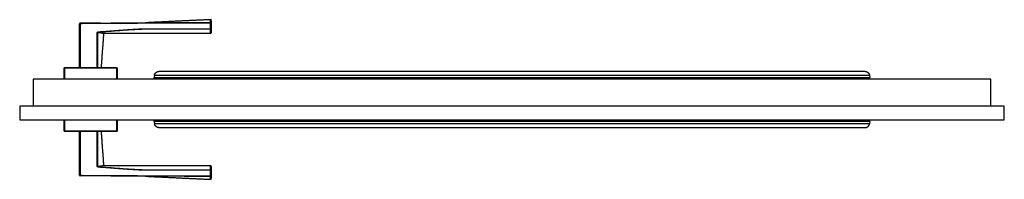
# Model space of a CAD drawing. Header units: millimetres. Extents: x -10980 to 5840, y 5 to 4205.
# Tile 10 of 32: x -5428 to -4484, y 1042 to 1195. Entities that reach past the tile are written whole.
import ezdxf

# ---------------------------------------------------------------- set-up
doc = ezdxf.new("R2010")
doc.units = ezdxf.units.MM
doc.layers.add('151', color=250, linetype='Continuous')

msp = doc.modelspace()

# ---------------------------------------------------------------- linework, layer by layer
at = {"layer": '151', "linetype": 'Continuous', "lineweight": -3}
for p, q in [((-5370.1, 1191.04), (-5369.6, 1191.04)), ((-5370.1, 1148.9), (-5370.1, 1191.04)), ((-5370.1, 1151.9), (-5370.1, 1191.04)), ((-5369.6, 1191.04), (-5369.6, 1191.54)), ((-5369.6, 1191.04), (-5369.6, 1148.9)), ((-5244.6, 1191.9), (-5307.09, 1191.9)), ((-5244.6, 1192.04), (-5244.6, 1191.61)), ((-5244.6, 1191.61), (-5244.1, 1191.61)), ((-5244.6, 1186.13), (-5244.6, 1191.61)), ((-5244.1, 1191.61), (-5244.1, 1186.13)), ((-5244.1, 1186.13), (-5244.1, 1191.61)), ((-5353.23, 1182.39), (-5352.98, 1182.39)), ((-5352.95, 1182.48), (-5353.1, 1182.39)), ((-5353.1, 1151.9), (-5353.1, 1182.39)), ((-5352.33, 1182.86), (-5352.6, 1182.69)), ((-5351.77, 1183.31), (-5351.74, 1182.82)), ((-5346.57, 1181.76), (-5348.01, 1181.99)), ((-5244.6, 1186.13), (-5244.1, 1186.13)), ((-5244.6, 1186.13), (-5244.6, 1185.75)), ((-5385.1, 1148.4), (-5384.6, 1148.4)), ((-5385.1, 1137.9), (-5385.1, 1148.4)), ((-5385.1, 1140.9), (-5385.1, 1148.4)), ((-5384.6, 1148.9), (-5384.6, 1148.4)), ((-5384.6, 1148.9), (-5334.6, 1148.9)), ((-5334.6, 1148.4), (-5384.6, 1148.4)), ((-5384.6, 1148.4), (-5384.6, 1137.9)), ((-5334.6, 1148.9), (-5334.6, 1148.4)), ((-5334.6, 1137.9), (-5334.6, 1148.4)), ((-5334.6, 1148.4), (-5334.1, 1148.4)), ((-5334.1, 1148.4), (-5334.1, 1137.9)), ((-5334.1, 1148.4), (-5334.1, 1140.9)), ((-5414.6, 1137.9), (-5414.6, 1111.9)), ((-4496.6, 1137.9), (-5414.6, 1137.9)), ((-5298.39, 1141.48), (-5298.78, 1139.31)), ((-5298.78, 1139.31), (-4612.41, 1139.31)), ((-4612.8, 1141.48), (-4612.41, 1139.31)), ((-4496.6, 1111.9), (-4496.6, 1137.9)), ((-4483.6, 1111.9), (-5427.6, 1111.9)), ((-5427.6, 1111.9), (-5427.6, 1098.6)), ((-4483.6, 1098.6), (-4483.6, 1111.9)), ((-5427.6, 1098.6), (-4483.6, 1098.6)), ((-5385.1, 1088.1), (-5385.1, 1098.6)), ((-5384.6, 1098.6), (-5384.6, 1088.1)), ((-5334.6, 1088.1), (-5334.6, 1098.6)), ((-5334.1, 1098.6), (-5334.1, 1088.1)), ((-5298.78, 1097.19), (-5298.39, 1095.02)), ((-4612.41, 1097.19), (-5298.78, 1097.19)), ((-4612.41, 1097.19), (-4612.8, 1095.02)), ((-5384.6, 1088.1), (-5385.1, 1088.1)), ((-5384.6, 1088.1), (-5384.6, 1087.6)), ((-5384.6, 1088.1), (-5334.6, 1088.1)), ((-5334.6, 1087.6), (-5384.6, 1087.6)), ((-5334.6, 1087.6), (-5384.6, 1087.6)), ((-5370.1, 1045.45), (-5370.1, 1087.6)), ((-5369.6, 1087.6), (-5369.6, 1045.45)), ((-5334.6, 1088.1), (-5334.6, 1087.6)), ((-5334.1, 1088.1), (-5334.6, 1088.1)), ((-5370.1, 1045.45), (-5370.1, 1084.6)), ((-5353.1, 1054.11), (-5353.1, 1084.6)), ((-5352.98, 1054.11), (-5353.23, 1054.11)), ((-5352.95, 1054.02), (-5353.1, 1054.11)), ((-5352.33, 1053.64), (-5352.6, 1053.81)), ((-5351.77, 1053.19), (-5351.74, 1053.68)), ((-5244.6, 1050.75), (-5244.6, 1050.36)), ((-5244.6, 1050.36), (-5244.1, 1050.36)), ((-5244.6, 1044.89), (-5244.6, 1050.36)), ((-5244.1, 1050.36), (-5244.1, 1044.89)), ((-5369.6, 1045.45), (-5370.1, 1045.45)), ((-5369.6, 1044.95), (-5369.6, 1045.45)), ((-5244.6, 1044.89), (-5244.1, 1044.89)), ((-5244.6, 1044.89), (-5244.6, 1044.45))]:
    msp.add_line(p, q, dxfattribs=at)
for centre, start, end in [((-5369.6, 1191.04), 90.20425, 180), ((-5244.6, 1194.39), 0, 83.77021), ((-5244.6, 1182.4), 269.98041, 0), ((-5384.6, 1148.4), 90, 180), ((-5334.6, 1148.4), 0, 90), ((-5384.6, 1088.1), 180, 270), ((-5334.6, 1088.1), 270, 0), ((-5244.6, 1054.1), 0, 89.9817), ((-5369.6, 1045.45), 180, 269.79575), ((-5244.6, 1042.11), 274.65553, 0)]:
    msp.add_arc(centre, 0.5, start, end, dxfattribs=at)
for centre, major_axis, ratio, start_param, end_param in [((-5244.6, 1191.61), (-0.5, 0), 0.869204, 3.141593, 4.71349), ((-5346.38, 1181.3), (0.156, 0.475), 1, 0.000012, 1.811518), ((-5244.6, 1186.13), (0.5, 0), 0.775308, 4.712325, 6.283185), ((-5346.38, 1055.2), (0.156, -0.475), 1, 4.47035, 6.283172), ((-5244.6, 1050.36), (-0.5, 0), 0.775308, 3.141593, 4.712453), ((-5244.6, 1044.89), (0.5, 0), 0.869204, 4.711288, 6.283185)]:
    msp.add_ellipse(centre, major_axis=major_axis, ratio=ratio, start_param=start_param, end_param=end_param, dxfattribs=at)
for points, degree in [([(-5350.01, 1191.67), (-5369.6, 1191.58)], 1), ([(-5244.1, 1194.9), (-5275.61, 1193.48), (-5307.12, 1191.9)], 2), ([(-5349.28, 1148.9), (-5346.88, 1181.34)], 1), ([(-5346.39, 1181.83), (-5295.49, 1181.94), (-5244.6, 1181.9)], 2), ([(-5298.39, 1141.48), (-5069.86, 1141.48), (-4841.33, 1141.48), (-4612.8, 1141.48)], 3), ([(-5346.88, 1055.16), (-5349.28, 1087.6)], 1), ([(-4612.8, 1095.02), (-4841.33, 1095.02), (-5069.86, 1095.02), (-5298.39, 1095.02)], 3), ([(-5244.6, 1054.6), (-5295.49, 1054.56), (-5346.39, 1054.67)], 2), ([(-5307.12, 1044.6), (-5275.61, 1043.02), (-5244.1, 1041.6)], 2), ([(-5254.84, 1044.91), (-5251.43, 1044.9), (-5248.01, 1044.89), (-5244.6, 1044.89)], 3)]:
    msp.add_open_spline(points, degree=degree, dxfattribs=at)
for points, knots in [([(-5350.01, 1191.62), (-5351.33, 1191.61), (-5352.65, 1191.6), (-5359.18, 1191.55), (-5364.39, 1191.51), (-5369.6, 1191.48)], [0, 0, 0, 0, 0.202393, 0.202393, 1, 1, 1, 1]), ([(-5244.6, 1191.61), (-5249.8, 1191.6), (-5255.01, 1191.59), (-5265.43, 1191.56), (-5270.64, 1191.54), (-5278.45, 1191.51), (-5281.05, 1191.5), (-5286.26, 1191.47), (-5291.47, 1191.45), (-5296.68, 1191.43), (-5300.59, 1191.42), (-5301.89, 1191.41), (-5304.49, 1191.4), (-5305.79, 1191.4), (-5308.4, 1191.39), (-5309.7, 1191.39), (-5312.3, 1191.38), (-5313.61, 1191.38), (-5317.51, 1191.36), (-5320.12, 1191.35), (-5325.33, 1191.32), (-5327.93, 1191.31), (-5333.14, 1191.28), (-5335.74, 1191.26), (-5340.95, 1191.22), (-5343.55, 1191.2), (-5348.76, 1191.17), (-5351.37, 1191.15), (-5359.18, 1191.09), (-5364.39, 1191.06), (-5369.6, 1191.04)], [0, 0, 0, 0, 0.125, 0.125, 0.25, 0.25, 0.3125, 0.3125, 0.375, 0.4375, 0.4375, 0.46875, 0.46875, 0.5, 0.5, 0.53125, 0.53125, 0.5625, 0.5625, 0.625, 0.625, 0.6875, 0.6875, 0.75, 0.75, 0.8125, 0.8125, 0.875, 0.875, 1, 1, 1, 1]), ([(-5350.01, 1191.62), (-5348.73, 1191.63), (-5347.44, 1191.65), (-5343.56, 1191.68), (-5340.95, 1191.7), (-5335.74, 1191.75), (-5333.14, 1191.77), (-5327.93, 1191.8), (-5325.33, 1191.82), (-5320.12, 1191.85), (-5317.51, 1191.86), (-5313.61, 1191.88), (-5312.31, 1191.88), (-5309.7, 1191.89), (-5308.4, 1191.89), (-5305.8, 1191.9), (-5304.49, 1191.9), (-5301.89, 1191.91), (-5300.59, 1191.92), (-5296.68, 1191.93), (-5294.08, 1191.94), (-5288.87, 1191.96), (-5286.26, 1191.97), (-5281.06, 1191.99), (-5278.45, 1191.99), (-5273.24, 1192.01), (-5270.64, 1192.01), (-5266.95, 1192.02), (-5265.86, 1192.02), (-5264.78, 1192.03)], [0, 0, 0, 0, 0.045145, 0.045145, 0.136811, 0.136811, 0.228476, 0.228476, 0.320141, 0.320141, 0.411806, 0.411806, 0.457639, 0.457639, 0.503472, 0.503472, 0.549304, 0.549304, 0.595137, 0.595137, 0.686802, 0.686802, 0.778468, 0.778468, 0.870133, 0.870133, 0.961798, 0.961798, 1, 1, 1, 1]), ([(-5264.78, 1192.03), (-5263.26, 1192.03), (-5261.74, 1192.03), (-5255.01, 1192.04), (-5249.8, 1192.04), (-5244.6, 1192.04)], [0, 0, 0, 0, 0.225781, 0.225781, 1, 1, 1, 1]), ([(-5244.6, 1192.04), (-5244.6, 1192.28), (-5244.6, 1192.72), (-5244.6, 1193.1), (-5244.6, 1193.36), (-5244.6, 1193.49), (-5244.6, 1193.61), (-5244.6, 1193.69), (-5244.6, 1193.73), (-5244.6, 1193.91), (-5244.6, 1194.05), (-5244.61, 1194.29), (-5244.61, 1194.49), (-5244.61, 1194.72), (-5244.61, 1194.81), (-5244.61, 1194.87), (-5244.61, 1194.89), (-5244.61, 1194.89), (-5244.61, 1194.89), (-5244.61, 1194.89)], [0, 0, 0, 0, 0.124939, 0.249879, 0.249879, 0.312348, 0.343583, 0.343583, 0.374818, 0.374818, 0.499757, 0.499757, 0.624697, 0.749636, 0.874576, 0.874576, 0.999515, 0.999515, 1, 1, 1, 1]), ([(-5244.1, 1194.25), (-5244.1, 1194.24), (-5244.1, 1194.17), (-5244.1, 1194), (-5244.1, 1193.8), (-5244.1, 1193.57), (-5244.1, 1193.44), (-5244.1, 1193.26), (-5244.1, 1193.22), (-5244.1, 1193.14), (-5244.1, 1193.02), (-5244.1, 1192.9), (-5244.1, 1192.64), (-5244.1, 1192.27), (-5244.1, 1191.84), (-5244.1, 1191.61)], [0, 0, 0, 0, 0.043787, 0.203156, 0.362525, 0.362525, 0.521894, 0.521894, 0.561736, 0.561736, 0.601578, 0.681262, 0.681262, 0.840631, 1, 1, 1, 1]), ([(-5353.34, 1148.9), (-5353.32, 1154.48), (-5353.3, 1160.06), (-5353.26, 1171.22), (-5353.25, 1176.81), (-5353.23, 1182.39)], [0, 0, 0, 0, 0.5, 0.5, 1, 1, 1, 1]), ([(-5353.23, 1182.39), (-5353.23, 1182.43), (-5353.23, 1182.47), (-5353.21, 1182.52), (-5353.21, 1182.54), (-5353.2, 1182.58), (-5353.19, 1182.6), (-5353.16, 1182.65), (-5353.14, 1182.68), (-5353.11, 1182.73), (-5353.1, 1182.75), (-5353.07, 1182.78), (-5353.06, 1182.79), (-5353.02, 1182.84), (-5352.99, 1182.86), (-5352.93, 1182.91), (-5352.9, 1182.94), (-5352.85, 1182.97), (-5352.84, 1182.98), (-5352.8, 1183), (-5352.79, 1183.01), (-5352.74, 1183.04), (-5352.7, 1183.06), (-5352.6, 1183.11), (-5352.53, 1183.14), (-5352.42, 1183.18), (-5352.38, 1183.2), (-5352.31, 1183.22), (-5352.27, 1183.23), (-5352.15, 1183.26), (-5352.08, 1183.27), (-5351.92, 1183.3), (-5351.85, 1183.3), (-5351.77, 1183.31)], [0, 0, 0, 0, 0.0625, 0.0625, 0.09375, 0.09375, 0.125, 0.125, 0.1875, 0.1875, 0.21875, 0.21875, 0.25, 0.25, 0.3125, 0.3125, 0.375, 0.375, 0.40625, 0.40625, 0.4375, 0.4375, 0.5, 0.5, 0.625, 0.625, 0.6875, 0.6875, 0.75, 0.75, 0.875, 0.875, 1, 1, 1, 1]), ([(-5351.74, 1182.82), (-5351.85, 1182.82), (-5351.97, 1182.81), (-5352.14, 1182.79), (-5352.19, 1182.78), (-5352.31, 1182.77), (-5352.36, 1182.75), (-5352.45, 1182.73), (-5352.47, 1182.73), (-5352.53, 1182.71), (-5352.56, 1182.7), (-5352.61, 1182.69), (-5352.64, 1182.68), (-5352.69, 1182.66), (-5352.72, 1182.64), (-5352.77, 1182.62), (-5352.8, 1182.61), (-5352.85, 1182.58), (-5352.87, 1182.56), (-5352.9, 1182.53), (-5352.92, 1182.52), (-5352.93, 1182.5), (-5352.93, 1182.5), (-5352.94, 1182.48), (-5352.95, 1182.48), (-5352.96, 1182.47), (-5352.96, 1182.46), (-5352.97, 1182.45), (-5352.97, 1182.44), (-5352.97, 1182.42), (-5352.97, 1182.42), (-5352.98, 1182.4), (-5352.98, 1182.39), (-5352.98, 1182.39)], [0, 0, 0, 0, 0.25, 0.25, 0.375, 0.375, 0.5, 0.5, 0.5625, 0.5625, 0.625, 0.625, 0.6875, 0.6875, 0.75, 0.75, 0.8125, 0.8125, 0.875, 0.875, 0.90625, 0.90625, 0.921875, 0.921875, 0.9375, 0.9375, 0.953125, 0.953125, 0.96875, 0.96875, 0.984375, 0.984375, 1, 1, 1, 1]), ([(-5351.74, 1182.82), (-5351.85, 1182.82), (-5351.97, 1182.81), (-5352.14, 1182.79), (-5352.19, 1182.78), (-5352.31, 1182.77), (-5352.36, 1182.75), (-5352.47, 1182.73), (-5352.53, 1182.71), (-5352.61, 1182.69), (-5352.64, 1182.68), (-5352.69, 1182.66), (-5352.72, 1182.64), (-5352.77, 1182.62), (-5352.8, 1182.61), (-5352.85, 1182.57), (-5352.87, 1182.56), (-5352.91, 1182.53), (-5352.92, 1182.52), (-5352.93, 1182.5), (-5352.94, 1182.5), (-5352.94, 1182.48), (-5352.95, 1182.48), (-5352.96, 1182.46), (-5352.96, 1182.46), (-5352.97, 1182.44), (-5352.97, 1182.44), (-5352.97, 1182.42), (-5352.98, 1182.4), (-5352.98, 1182.39)], [0, 0, 0, 0, 0.25, 0.25, 0.375, 0.375, 0.5, 0.5, 0.625, 0.625, 0.6875, 0.6875, 0.75, 0.75, 0.8125, 0.8125, 0.875, 0.875, 0.90625, 0.90625, 0.921875, 0.921875, 0.9375, 0.9375, 0.953125, 0.953125, 0.96875, 0.96875, 1, 1, 1, 1]), ([(-5346.88, 1181.33), (-5346.88, 1181.33), (-5346.88, 1181.33), (-5346.89, 1181.34), (-5346.9, 1181.34), (-5346.9, 1181.34), (-5346.92, 1181.35), (-5346.95, 1181.36), (-5347.01, 1181.38), (-5347.1, 1181.41), (-5347.22, 1181.44), (-5347.35, 1181.49), (-5347.43, 1181.51), (-5347.59, 1181.56), (-5347.69, 1181.59), (-5347.81, 1181.62), (-5347.84, 1181.63), (-5347.89, 1181.64), (-5347.97, 1181.67), (-5348.05, 1181.69), (-5348.23, 1181.73), (-5348.35, 1181.77), (-5348.61, 1181.83), (-5348.75, 1181.86), (-5349.04, 1181.93), (-5349.2, 1181.96), (-5349.52, 1182.02), (-5349.69, 1182.05), (-5349.91, 1182.09), (-5349.95, 1182.1), (-5350.04, 1182.11), (-5350.09, 1182.12), (-5350.22, 1182.14), (-5350.32, 1182.15), (-5350.6, 1182.19), (-5350.8, 1182.22), (-5351.2, 1182.27), (-5351.62, 1182.31), (-5352.06, 1182.34), (-5352.39, 1182.36), (-5352.51, 1182.37), (-5352.74, 1182.38), (-5352.86, 1182.38), (-5352.98, 1182.39)], [0, 0, 0, 0, 0.030549, 0.046186, 0.046186, 0.061822, 0.061822, 0.124367, 0.124367, 0.186912, 0.249458, 0.249458, 0.312003, 0.312003, 0.374548, 0.374548, 0.390184, 0.390184, 0.405821, 0.437093, 0.437093, 0.499638, 0.499638, 0.562184, 0.562184, 0.624729, 0.624729, 0.687274, 0.687274, 0.70291, 0.70291, 0.718547, 0.718547, 0.749819, 0.749819, 0.812364, 0.812364, 0.87491, 0.937455, 0.937455, 0.968727, 0.968727, 1, 1, 1, 1]), ([(-5352.98, 1182.39), (-5352.97, 1176.8), (-5352.96, 1171.22), (-5352.95, 1160.06), (-5352.94, 1154.48), (-5352.94, 1148.9)], [0, 0, 0, 0, 0.5, 0.5, 1, 1, 1, 1]), ([(-5351.77, 1183.31), (-5349.54, 1183.45), (-5347.31, 1183.61), (-5342.85, 1183.93), (-5340.62, 1184.09), (-5336.17, 1184.42), (-5333.94, 1184.58), (-5329.48, 1184.9), (-5327.25, 1185.06), (-5322.8, 1185.36), (-5320.57, 1185.5), (-5317.78, 1185.65), (-5317.22, 1185.69), (-5316.11, 1185.75), (-5315.55, 1185.77), (-5313.88, 1185.86), (-5312.76, 1185.91), (-5311.37, 1185.98), (-5311.09, 1185.99), (-5310.53, 1186.01), (-5309.69, 1186.05), (-5308.58, 1186.1), (-5307.74, 1186.12), (-5307.18, 1186.13), (-5306.9, 1186.14), (-5306.06, 1186.15), (-5305.51, 1186.15), (-5304.39, 1186.14), (-5303.83, 1186.14), (-5302.99, 1186.14), (-5302.71, 1186.13), (-5302.15, 1186.13), (-5301.31, 1186.13), (-5300.48, 1186.13), (-5299.36, 1186.13), (-5298.8, 1186.13), (-5293.77, 1186.13), (-5289.3, 1186.13), (-5282.59, 1186.13), (-5280.36, 1186.13), (-5275.89, 1186.13), (-5264.71, 1186.13), (-5253.54, 1186.13), (-5244.6, 1186.13)], [0, 0, 0, 0, 0.0625, 0.0625, 0.125, 0.125, 0.1875, 0.1875, 0.25, 0.25, 0.3125, 0.3125, 0.328125, 0.328125, 0.34375, 0.34375, 0.375, 0.375, 0.382812, 0.382812, 0.390625, 0.40625, 0.414062, 0.414062, 0.421875, 0.421875, 0.4375, 0.4375, 0.453125, 0.453125, 0.460937, 0.460937, 0.46875, 0.484375, 0.484375, 0.5, 0.5, 0.625, 0.625, 0.6875, 0.6875, 0.75, 1, 1, 1, 1]), ([(-5244.6, 1185.75), (-5253.53, 1185.75), (-5262.47, 1185.75), (-5273.65, 1185.75), (-5275.88, 1185.75), (-5280.35, 1185.75), (-5282.59, 1185.75), (-5289.29, 1185.75), (-5293.76, 1185.75), (-5298.79, 1185.74), (-5299.35, 1185.74), (-5300.46, 1185.74), (-5301.3, 1185.74), (-5302.14, 1185.74), (-5302.7, 1185.75), (-5302.98, 1185.75), (-5303.82, 1185.75), (-5304.38, 1185.76), (-5305.49, 1185.76), (-5306.05, 1185.76), (-5306.89, 1185.75), (-5307.17, 1185.74), (-5307.73, 1185.73), (-5308.56, 1185.71), (-5309.68, 1185.66), (-5310.52, 1185.62), (-5311.07, 1185.6), (-5311.35, 1185.58), (-5312.75, 1185.51), (-5313.86, 1185.46), (-5315.53, 1185.37), (-5316.09, 1185.34), (-5317.2, 1185.28), (-5319.99, 1185.12), (-5322.78, 1184.94), (-5327.23, 1184.63), (-5329.46, 1184.46), (-5333.91, 1184.13), (-5336.14, 1183.96), (-5340.6, 1183.62), (-5342.82, 1183.45), (-5347.28, 1183.12), (-5349.51, 1182.97), (-5351.74, 1182.82)], [0, 0, 0, 0, 0.25, 0.25, 0.3125, 0.3125, 0.375, 0.375, 0.5, 0.5, 0.515625, 0.515625, 0.53125, 0.539062, 0.539062, 0.546875, 0.546875, 0.5625, 0.5625, 0.578125, 0.578125, 0.585937, 0.585937, 0.59375, 0.609375, 0.617187, 0.617187, 0.625, 0.625, 0.65625, 0.65625, 0.671875, 0.671875, 0.6875, 0.75, 0.75, 0.8125, 0.8125, 0.875, 0.875, 0.9375, 0.9375, 1, 1, 1, 1]), ([(-5351.74, 1182.82), (-5351.53, 1182.8), (-5351.12, 1182.77), (-5350.73, 1182.73), (-5350.35, 1182.68), (-5350.17, 1182.66), (-5349.9, 1182.62), (-5349.81, 1182.6), (-5349.64, 1182.58), (-5349.56, 1182.56), (-5349.31, 1182.52), (-5348.99, 1182.47), (-5348.7, 1182.41), (-5348.27, 1182.32), (-5348.02, 1182.26), (-5347.67, 1182.17), (-5347.56, 1182.14), (-5347.41, 1182.1), (-5347.36, 1182.09), (-5347.27, 1182.06), (-5347.22, 1182.05), (-5347, 1181.99), (-5346.85, 1181.94), (-5346.68, 1181.89), (-5346.57, 1181.86), (-5346.5, 1181.84), (-5346.45, 1181.82), (-5346.44, 1181.82), (-5346.42, 1181.81), (-5346.41, 1181.81), (-5346.39, 1181.8), (-5346.38, 1181.8), (-5346.38, 1181.8)], [0, 0, 0, 0, 0.062534, 0.125068, 0.125068, 0.187602, 0.187602, 0.218869, 0.218869, 0.250136, 0.250136, 0.312671, 0.375205, 0.375205, 0.500273, 0.500273, 0.562807, 0.562807, 0.594074, 0.594074, 0.625341, 0.625341, 0.750409, 0.750409, 0.812943, 0.875478, 0.875478, 0.906745, 0.906745, 0.938012, 0.938012, 1, 1, 1, 1]), ([(-5346.38, 1181.8), (-5346.38, 1181.8), (-5346.38, 1181.8), (-5346.38, 1181.8), (-5346.38, 1181.8), (-5346.38, 1181.8), (-5346.38, 1181.8), (-5346.39, 1181.8), (-5346.39, 1181.8), (-5346.42, 1181.81), (-5346.45, 1181.82), (-5346.5, 1181.83), (-5346.51, 1181.84)], [0, 0, 0, 0, 0.000656, 0.000656, 0.103745, 0.103745, 0.206834, 0.206834, 0.413012, 0.413012, 0.825368, 1, 1, 1, 1]), ([(-5244.6, 1181.9), (-5244.6, 1181.9), (-5244.6, 1181.9), (-5244.6, 1181.9), (-5244.6, 1181.92), (-5244.6, 1181.94), (-5244.6, 1182), (-5244.6, 1182.06), (-5244.6, 1182.17), (-5244.6, 1182.19), (-5244.6, 1182.24), (-5244.6, 1182.26), (-5244.6, 1182.34), (-5244.6, 1182.4), (-5244.6, 1182.58), (-5244.6, 1182.87), (-5244.6, 1183.23), (-5244.6, 1183.63), (-5244.6, 1183.85), (-5244.6, 1184.12), (-5244.6, 1184.15), (-5244.6, 1184.21), (-5244.6, 1184.24), (-5244.6, 1184.34), (-5244.6, 1184.53), (-5244.6, 1184.73), (-5244.6, 1185.14), (-5244.6, 1185.44), (-5244.6, 1185.75)], [0, 0, 0, 0, 0.029669, 0.029669, 0.06097, 0.123572, 0.123572, 0.248776, 0.248776, 0.280077, 0.280077, 0.311378, 0.311378, 0.37398, 0.37398, 0.499184, 0.624388, 0.624388, 0.749592, 0.749592, 0.765242, 0.765242, 0.780893, 0.780893, 0.812194, 0.874796, 0.874796, 1, 1, 1, 1]), ([(-5244.1, 1186.13), (-5244.1, 1185.83), (-5244.1, 1185.55), (-5244.1, 1185.15), (-5244.1, 1185.02), (-5244.1, 1184.83), (-5244.1, 1184.77), (-5244.1, 1184.68), (-5244.1, 1184.65), (-5244.1, 1184.59), (-5244.1, 1184.32), (-5244.1, 1184.08), (-5244.1, 1183.69), (-5244.1, 1183.34), (-5244.1, 1183.06), (-5244.1, 1182.88), (-5244.1, 1182.83), (-5244.1, 1182.75), (-5244.1, 1182.73), (-5244.1, 1182.68), (-5244.1, 1182.66), (-5244.1, 1182.56), (-5244.1, 1182.5), (-5244.1, 1182.44), (-5244.1, 1182.42), (-5244.1, 1182.41), (-5244.1, 1182.4), (-5244.1, 1182.4), (-5244.1, 1182.4), (-5244.1, 1182.4)], [0, 0, 0, 0, 0.125223, 0.125223, 0.187834, 0.187834, 0.219139, 0.219139, 0.234792, 0.234792, 0.250445, 0.375668, 0.375668, 0.50089, 0.626113, 0.626113, 0.688724, 0.688724, 0.72003, 0.72003, 0.751335, 0.751335, 0.876558, 0.876558, 0.939169, 0.939169, 0.970475, 0.970475, 1, 1, 1, 1]), ([(-5298.39, 1141.48), (-5298.36, 1141.64), (-5298.33, 1141.8), (-5298.24, 1142.11), (-5298.18, 1142.27), (-5298.1, 1142.48), (-5298.06, 1142.56), (-5298.02, 1142.66), (-5298, 1142.7), (-5297.96, 1142.77), (-5297.95, 1142.8), (-5297.86, 1142.97), (-5297.78, 1143.1), (-5297.62, 1143.35), (-5297.53, 1143.46), (-5297.42, 1143.6), (-5297.4, 1143.63), (-5297.35, 1143.68), (-5297.33, 1143.71), (-5297.26, 1143.79), (-5297.21, 1143.84), (-5297.07, 1143.99), (-5296.97, 1144.09), (-5296.77, 1144.26), (-5296.67, 1144.34), (-5296.46, 1144.5), (-5296.35, 1144.57), (-5296.19, 1144.67), (-5296.13, 1144.7), (-5296.02, 1144.76), (-5295.96, 1144.79), (-5295.79, 1144.88), (-5295.68, 1144.93), (-5295.45, 1145.02), (-5295.34, 1145.06), (-5294.99, 1145.17), (-5294.76, 1145.23), (-5294.41, 1145.28), (-5294.29, 1145.3), (-5294.11, 1145.31), (-5294.05, 1145.31), (-5293.93, 1145.32), (-5293.87, 1145.32), (-5293.81, 1145.32)], [0, 0, 0, 0, 0.0625, 0.0625, 0.125, 0.125, 0.15625, 0.15625, 0.171875, 0.171875, 0.1875, 0.1875, 0.25, 0.25, 0.3125, 0.3125, 0.328125, 0.328125, 0.34375, 0.34375, 0.375, 0.375, 0.4375, 0.4375, 0.5, 0.5, 0.5625, 0.5625, 0.59375, 0.59375, 0.625, 0.625, 0.6875, 0.6875, 0.75, 0.75, 0.875, 0.875, 0.9375, 0.9375, 0.96875, 0.96875, 1, 1, 1, 1]), ([(-4616.85, 1145.29), (-4636.22, 1145.29), (-4674.98, 1145.29), (-4730.8, 1145.29), (-4781.97, 1145.29), (-4826.18, 1145.29), (-4863.42, 1145.29), (-4894.83, 1145.29), (-4929.93, 1145.29), (-4975.6, 1145.29), (-5037.6, 1145.29), (-5113.32, 1145.29), (-5200.42, 1145.29), (-5262.28, 1145.29), (-5294.33, 1145.29)], [0, 0, 0, 0, 0.085798, 0.171624, 0.247163, 0.312416, 0.367382, 0.412063, 0.451508, 0.522785, 0.614306, 0.726071, 0.85808, 1, 1, 1, 1]), ([(-4616.85, 1145.29), (-4616.79, 1145.28), (-4616.73, 1145.27), (-4616.43, 1145.23), (-4616.2, 1145.17), (-4615.85, 1145.06), (-4615.74, 1145.02), (-4615.51, 1144.93), (-4615.4, 1144.88), (-4615.23, 1144.79), (-4615.17, 1144.76), (-4615.06, 1144.7), (-4615.01, 1144.67), (-4614.84, 1144.57), (-4614.74, 1144.5), (-4614.53, 1144.34), (-4614.42, 1144.26), (-4614.22, 1144.09), (-4614.12, 1143.99), (-4613.98, 1143.84), (-4613.93, 1143.79), (-4613.86, 1143.71), (-4613.84, 1143.68), (-4613.79, 1143.63), (-4613.77, 1143.6), (-4613.66, 1143.46), (-4613.57, 1143.35), (-4613.41, 1143.1), (-4613.33, 1142.97), (-4613.25, 1142.8), (-4613.23, 1142.77), (-4613.19, 1142.7), (-4613.18, 1142.66), (-4613.13, 1142.56), (-4613.1, 1142.48), (-4613.01, 1142.27), (-4612.96, 1142.11), (-4612.87, 1141.8), (-4612.83, 1141.64), (-4612.8, 1141.48)], [0, 0, 0, 0, 0.035397, 0.035397, 0.173198, 0.173198, 0.242098, 0.242098, 0.310998, 0.310998, 0.345448, 0.345448, 0.379898, 0.379898, 0.448799, 0.448799, 0.517699, 0.517699, 0.586599, 0.586599, 0.621049, 0.621049, 0.638274, 0.638274, 0.655499, 0.655499, 0.724399, 0.724399, 0.793299, 0.793299, 0.810525, 0.810525, 0.82775, 0.82775, 0.8622, 0.8622, 0.9311, 0.9311, 1, 1, 1, 1]), ([(-5297.6, 1137.9), (-5297.67, 1137.9), (-5297.74, 1137.9), (-5297.85, 1137.92), (-5297.89, 1137.93), (-5297.94, 1137.95), (-5297.96, 1137.95), (-5298, 1137.97), (-5298.01, 1137.97), (-5298.1, 1138.01), (-5298.17, 1138.04), (-5298.27, 1138.11), (-5298.31, 1138.13), (-5298.35, 1138.17), (-5298.37, 1138.18), (-5298.4, 1138.21), (-5298.42, 1138.22), (-5298.46, 1138.27), (-5298.49, 1138.3), (-5298.55, 1138.37), (-5298.57, 1138.4), (-5298.61, 1138.46), (-5298.62, 1138.48), (-5298.65, 1138.52), (-5298.66, 1138.54), (-5298.69, 1138.6), (-5298.71, 1138.65), (-5298.74, 1138.72), (-5298.74, 1138.74), (-5298.76, 1138.79), (-5298.76, 1138.82), (-5298.78, 1138.89), (-5298.79, 1138.94), (-5298.79, 1139.01), (-5298.79, 1139.02), (-5298.79, 1139.05), (-5298.8, 1139.09), (-5298.8, 1139.13), (-5298.79, 1139.2), (-5298.79, 1139.26), (-5298.78, 1139.31)], [0, 0, 0, 0, 0.125, 0.125, 0.1875, 0.1875, 0.21875, 0.21875, 0.25, 0.25, 0.375, 0.375, 0.4375, 0.4375, 0.46875, 0.46875, 0.5, 0.5, 0.5625, 0.5625, 0.625, 0.625, 0.65625, 0.65625, 0.6875, 0.6875, 0.75, 0.75, 0.78125, 0.78125, 0.8125, 0.8125, 0.875, 0.875, 0.890625, 0.890625, 0.90625, 0.9375, 0.9375, 1, 1, 1, 1]), ([(-4613.6, 1137.9), (-4613.52, 1137.9), (-4613.45, 1137.9), (-4613.3, 1137.93), (-4613.23, 1137.95), (-4613.13, 1137.99), (-4613.09, 1138.01), (-4613.04, 1138.04), (-4613.02, 1138.04), (-4612.99, 1138.06), (-4612.97, 1138.07), (-4612.92, 1138.11), (-4612.89, 1138.13), (-4612.82, 1138.18), (-4612.79, 1138.21), (-4612.75, 1138.25), (-4612.73, 1138.27), (-4612.7, 1138.3), (-4612.69, 1138.31), (-4612.64, 1138.37), (-4612.62, 1138.4), (-4612.57, 1138.48), (-4612.54, 1138.52), (-4612.51, 1138.58), (-4612.5, 1138.61), (-4612.48, 1138.65), (-4612.47, 1138.67), (-4612.45, 1138.74), (-4612.43, 1138.79), (-4612.42, 1138.87), (-4612.41, 1138.89), (-4612.41, 1138.94), (-4612.4, 1138.97), (-4612.4, 1139.05), (-4612.39, 1139.1), (-4612.4, 1139.18), (-4612.4, 1139.2), (-4612.41, 1139.26), (-4612.41, 1139.28), (-4612.41, 1139.31)], [0, 0, 0, 0, 0.125, 0.125, 0.25, 0.25, 0.3125, 0.3125, 0.34375, 0.34375, 0.375, 0.375, 0.4375, 0.4375, 0.5, 0.5, 0.53125, 0.53125, 0.5625, 0.5625, 0.625, 0.625, 0.6875, 0.6875, 0.71875, 0.71875, 0.75, 0.75, 0.8125, 0.8125, 0.84375, 0.84375, 0.875, 0.875, 0.9375, 0.9375, 0.96875, 0.96875, 1, 1, 1, 1]), ([(-5298.78, 1097.19), (-5298.79, 1097.24), (-5298.79, 1097.29), (-5298.8, 1097.37), (-5298.8, 1097.41), (-5298.79, 1097.45), (-5298.79, 1097.47), (-5298.79, 1097.49), (-5298.79, 1097.55), (-5298.78, 1097.6), (-5298.76, 1097.68), (-5298.76, 1097.7), (-5298.74, 1097.75), (-5298.74, 1097.78), (-5298.71, 1097.85), (-5298.69, 1097.89), (-5298.66, 1097.95), (-5298.65, 1097.98), (-5298.62, 1098.02), (-5298.61, 1098.04), (-5298.57, 1098.09), (-5298.55, 1098.13), (-5298.49, 1098.2), (-5298.46, 1098.23), (-5298.42, 1098.27), (-5298.4, 1098.29), (-5298.37, 1098.31), (-5298.35, 1098.33), (-5298.31, 1098.37), (-5298.27, 1098.39), (-5298.17, 1098.45), (-5298.1, 1098.49), (-5298.02, 1098.52), (-5298, 1098.53), (-5297.96, 1098.54), (-5297.94, 1098.55), (-5297.89, 1098.56), (-5297.85, 1098.57), (-5297.74, 1098.59), (-5297.67, 1098.6), (-5297.6, 1098.6)], [0, 0, 0, 0, 0.0625, 0.0625, 0.09375, 0.109375, 0.109375, 0.125, 0.125, 0.1875, 0.1875, 0.21875, 0.21875, 0.25, 0.25, 0.3125, 0.3125, 0.34375, 0.34375, 0.375, 0.375, 0.4375, 0.4375, 0.5, 0.5, 0.53125, 0.53125, 0.5625, 0.5625, 0.625, 0.625, 0.75, 0.75, 0.78125, 0.78125, 0.8125, 0.8125, 0.875, 0.875, 1, 1, 1, 1]), ([(-4612.41, 1097.19), (-4612.41, 1097.24), (-4612.4, 1097.29), (-4612.4, 1097.37), (-4612.4, 1097.41), (-4612.4, 1097.45), (-4612.4, 1097.47), (-4612.4, 1097.49), (-4612.4, 1097.55), (-4612.41, 1097.6), (-4612.43, 1097.68), (-4612.44, 1097.7), (-4612.45, 1097.75), (-4612.46, 1097.78), (-4612.48, 1097.85), (-4612.5, 1097.89), (-4612.53, 1097.95), (-4612.54, 1097.98), (-4612.57, 1098.02), (-4612.58, 1098.04), (-4612.62, 1098.09), (-4612.64, 1098.13), (-4612.7, 1098.2), (-4612.73, 1098.23), (-4612.77, 1098.27), (-4612.79, 1098.29), (-4612.82, 1098.31), (-4612.84, 1098.33), (-4612.89, 1098.37), (-4612.92, 1098.39), (-4613.02, 1098.45), (-4613.09, 1098.49), (-4613.18, 1098.52), (-4613.19, 1098.53), (-4613.23, 1098.54), (-4613.25, 1098.55), (-4613.3, 1098.56), (-4613.34, 1098.57), (-4613.45, 1098.59), (-4613.52, 1098.6), (-4613.6, 1098.6)], [0, 0, 0, 0, 0.0625, 0.0625, 0.09375, 0.109375, 0.109375, 0.125, 0.125, 0.1875, 0.1875, 0.21875, 0.21875, 0.25, 0.25, 0.3125, 0.3125, 0.34375, 0.34375, 0.375, 0.375, 0.4375, 0.4375, 0.5, 0.5, 0.53125, 0.53125, 0.5625, 0.5625, 0.625, 0.625, 0.75, 0.75, 0.78125, 0.78125, 0.8125, 0.8125, 0.875, 0.875, 1, 1, 1, 1]), ([(-5353.23, 1054.11), (-5353.25, 1059.69), (-5353.26, 1065.27), (-5353.3, 1076.43), (-5353.32, 1082.02), (-5353.34, 1087.6)], [0, 0, 0, 0, 0.5, 0.5, 1, 1, 1, 1]), ([(-5352.94, 1087.6), (-5352.94, 1082.02), (-5352.95, 1076.44), (-5352.96, 1065.27), (-5352.97, 1059.69), (-5352.98, 1054.11)], [0, 0, 0, 0, 0.5, 0.5, 1, 1, 1, 1]), ([(-5294.37, 1091.21), (-5294.53, 1091.23), (-5294.69, 1091.26), (-5295.03, 1091.34), (-5295.22, 1091.39), (-5295.51, 1091.49), (-5295.6, 1091.53), (-5295.74, 1091.59), (-5295.78, 1091.62), (-5295.88, 1091.66), (-5295.92, 1091.68), (-5296.15, 1091.8), (-5296.33, 1091.91), (-5296.68, 1092.16), (-5296.85, 1092.29), (-5297.09, 1092.52), (-5297.17, 1092.6), (-5297.32, 1092.77), (-5297.4, 1092.86), (-5297.54, 1093.05), (-5297.61, 1093.14), (-5297.75, 1093.34), (-5297.81, 1093.45), (-5297.9, 1093.61), (-5297.95, 1093.69), (-5297.99, 1093.78), (-5298.02, 1093.83), (-5298.03, 1093.86), (-5298.1, 1094.01), (-5298.14, 1094.13), (-5298.23, 1094.37), (-5298.27, 1094.5), (-5298.34, 1094.75), (-5298.37, 1094.88), (-5298.39, 1095.02)], [0, 0, 0, 0, 0.094126, 0.094126, 0.20736, 0.20736, 0.263977, 0.263977, 0.292286, 0.292286, 0.320594, 0.320594, 0.433829, 0.433829, 0.547063, 0.547063, 0.60368, 0.60368, 0.660297, 0.660297, 0.716914, 0.716914, 0.773531, 0.773531, 0.80184, 0.815994, 0.815994, 0.830149, 0.830149, 0.886766, 0.886766, 0.943383, 0.943383, 1, 1, 1, 1]), ([(-5294.36, 1091.21), (-5274.99, 1091.21), (-5236.23, 1091.21), (-5180.42, 1091.21), (-5129.24, 1091.21), (-5085.02, 1091.21), (-5047.78, 1091.21), (-5016.37, 1091.21), (-4981.27, 1091.21), (-4935.59, 1091.21), (-4873.58, 1091.21), (-4797.86, 1091.21), (-4710.75, 1091.21), (-4648.88, 1091.21), (-4616.83, 1091.21)], [0, 0, 0, 0, 0.085779, 0.171607, 0.247148, 0.312402, 0.36737, 0.412052, 0.451498, 0.522776, 0.614299, 0.726066, 0.858078, 1, 1, 1, 1]), ([(-4955.6, 1091.21), (-4940.82, 1091.21), (-4913.52, 1091.21), (-4875.97, 1091.21), (-4845.21, 1091.21), (-4820.67, 1091.21), (-4796.03, 1091.21), (-4765.47, 1091.21), (-4723.75, 1091.21), (-4673.03, 1091.21), (-4636.22, 1091.21), (-4616.86, 1091.21)], [0, 0, 0, 0, 0.130898, 0.241754, 0.332568, 0.403341, 0.459093, 0.550806, 0.673965, 0.828568, 1, 1, 1, 1]), ([(-4616.83, 1091.21), (-4616.77, 1091.22), (-4616.72, 1091.22), (-4616.43, 1091.27), (-4616.2, 1091.32), (-4615.85, 1091.43), (-4615.74, 1091.47), (-4615.51, 1091.57), (-4615.4, 1091.62), (-4615.23, 1091.7), (-4615.17, 1091.73), (-4615.06, 1091.79), (-4615.01, 1091.83), (-4614.84, 1091.93), (-4614.74, 1092), (-4614.53, 1092.15), (-4614.42, 1092.23), (-4614.22, 1092.41), (-4614.12, 1092.5), (-4613.98, 1092.65), (-4613.93, 1092.7), (-4613.86, 1092.78), (-4613.84, 1092.81), (-4613.79, 1092.87), (-4613.77, 1092.89), (-4613.66, 1093.03), (-4613.57, 1093.15), (-4613.41, 1093.4), (-4613.33, 1093.53), (-4613.25, 1093.69), (-4613.23, 1093.73), (-4613.19, 1093.8), (-4613.18, 1093.83), (-4613.13, 1093.94), (-4613.1, 1094.01), (-4613.01, 1094.23), (-4612.96, 1094.38), (-4612.87, 1094.69), (-4612.83, 1094.85), (-4612.8, 1095.02)], [0, 0, 0, 0, 0.031544, 0.031544, 0.169895, 0.169895, 0.23907, 0.23907, 0.308246, 0.308246, 0.342833, 0.342833, 0.377421, 0.377421, 0.446597, 0.446597, 0.515772, 0.515772, 0.584947, 0.584947, 0.619535, 0.619535, 0.636829, 0.636829, 0.654123, 0.654123, 0.723298, 0.723298, 0.792474, 0.792474, 0.809768, 0.809768, 0.827061, 0.827061, 0.861649, 0.861649, 0.930825, 0.930825, 1, 1, 1, 1]), ([(-5351.77, 1053.19), (-5351.85, 1053.19), (-5351.92, 1053.2), (-5352.08, 1053.22), (-5352.15, 1053.24), (-5352.3, 1053.28), (-5352.38, 1053.3), (-5352.49, 1053.34), (-5352.52, 1053.35), (-5352.59, 1053.38), (-5352.63, 1053.4), (-5352.74, 1053.45), (-5352.8, 1053.49), (-5352.9, 1053.56), (-5352.93, 1053.58), (-5352.99, 1053.63), (-5353.02, 1053.66), (-5353.07, 1053.72), (-5353.1, 1053.75), (-5353.13, 1053.79), (-5353.14, 1053.81), (-5353.16, 1053.84), (-5353.18, 1053.88), (-5353.19, 1053.92), (-5353.21, 1053.95), (-5353.21, 1053.97), (-5353.23, 1054.03), (-5353.23, 1054.07), (-5353.23, 1054.11)], [0, 0, 0, 0, 0.125, 0.125, 0.25, 0.25, 0.375, 0.375, 0.4375, 0.4375, 0.5, 0.5, 0.625, 0.625, 0.6875, 0.6875, 0.75, 0.75, 0.8125, 0.8125, 0.84375, 0.84375, 0.875, 0.90625, 0.90625, 0.9375, 0.9375, 1, 1, 1, 1]), ([(-5352.98, 1054.11), (-5352.86, 1054.11), (-5352.74, 1054.12), (-5352.51, 1054.13), (-5352.39, 1054.14), (-5352.06, 1054.16), (-5351.62, 1054.19), (-5351.21, 1054.23), (-5350.8, 1054.28), (-5350.61, 1054.3), (-5350.23, 1054.35), (-5350.05, 1054.38), (-5349.78, 1054.43), (-5349.7, 1054.44), (-5349.53, 1054.47), (-5349.44, 1054.49), (-5349.2, 1054.54), (-5349.05, 1054.57), (-5348.75, 1054.63), (-5348.62, 1054.67), (-5348.35, 1054.73), (-5348.11, 1054.79), (-5347.89, 1054.85), (-5347.74, 1054.89), (-5347.69, 1054.91), (-5347.6, 1054.93), (-5347.55, 1054.95), (-5347.43, 1054.99), (-5347.35, 1055.01), (-5347.22, 1055.05), (-5347.1, 1055.09), (-5346.97, 1055.13), (-5346.92, 1055.15), (-5346.9, 1055.16), (-5346.89, 1055.16), (-5346.88, 1055.16), (-5346.88, 1055.16), (-5346.88, 1055.16), (-5346.88, 1055.16), (-5346.88, 1055.16)], [0, 0, 0, 0, 0.031239, 0.031239, 0.062477, 0.062477, 0.124954, 0.187432, 0.187432, 0.249909, 0.249909, 0.312386, 0.312386, 0.343625, 0.343625, 0.374863, 0.374863, 0.437341, 0.437341, 0.499818, 0.499818, 0.562295, 0.624772, 0.624772, 0.656011, 0.656011, 0.68725, 0.68725, 0.749727, 0.749727, 0.812204, 0.874681, 0.937159, 0.937159, 0.968397, 0.968397, 0.999636, 0.999636, 1, 1, 1, 1]), ([(-5352.98, 1054.11), (-5352.98, 1054.09), (-5352.97, 1054.08), (-5352.97, 1054.06), (-5352.97, 1054.05), (-5352.96, 1054.04), (-5352.96, 1054.03), (-5352.95, 1054.02), (-5352.94, 1054.01), (-5352.94, 1054), (-5352.93, 1053.99), (-5352.92, 1053.98), (-5352.91, 1053.97), (-5352.87, 1053.94), (-5352.85, 1053.92), (-5352.8, 1053.89), (-5352.77, 1053.88), (-5352.72, 1053.85), (-5352.69, 1053.84), (-5352.64, 1053.82), (-5352.61, 1053.81), (-5352.53, 1053.78), (-5352.47, 1053.77), (-5352.36, 1053.74), (-5352.31, 1053.73), (-5352.19, 1053.71), (-5352.14, 1053.7), (-5351.97, 1053.68), (-5351.85, 1053.68), (-5351.74, 1053.68)], [0, 0, 0, 0, 0.03125, 0.03125, 0.046875, 0.046875, 0.0625, 0.0625, 0.078125, 0.078125, 0.09375, 0.09375, 0.125, 0.125, 0.1875, 0.1875, 0.25, 0.25, 0.3125, 0.3125, 0.375, 0.375, 0.5, 0.5, 0.625, 0.625, 0.75, 0.75, 1, 1, 1, 1]), ([(-5352.98, 1054.11), (-5352.98, 1054.1), (-5352.98, 1054.09), (-5352.97, 1054.08), (-5352.97, 1054.07), (-5352.97, 1054.06), (-5352.97, 1054.05), (-5352.96, 1054.04), (-5352.96, 1054.03), (-5352.95, 1054.02), (-5352.94, 1054.01), (-5352.93, 1054), (-5352.93, 1053.99), (-5352.92, 1053.98), (-5352.9, 1053.97), (-5352.87, 1053.94), (-5352.85, 1053.92), (-5352.8, 1053.89), (-5352.77, 1053.88), (-5352.72, 1053.85), (-5352.69, 1053.84), (-5352.64, 1053.82), (-5352.61, 1053.81), (-5352.56, 1053.79), (-5352.53, 1053.78), (-5352.47, 1053.77), (-5352.45, 1053.76), (-5352.36, 1053.74), (-5352.31, 1053.73), (-5352.19, 1053.71), (-5352.14, 1053.7), (-5351.97, 1053.68), (-5351.85, 1053.68), (-5351.74, 1053.68)], [0, 0, 0, 0, 0.015625, 0.015625, 0.03125, 0.03125, 0.046875, 0.046875, 0.0625, 0.0625, 0.078125, 0.078125, 0.09375, 0.09375, 0.125, 0.125, 0.1875, 0.1875, 0.25, 0.25, 0.3125, 0.3125, 0.375, 0.375, 0.4375, 0.4375, 0.5, 0.5, 0.625, 0.625, 0.75, 0.75, 1, 1, 1, 1]), ([(-5244.6, 1050.36), (-5253.53, 1050.36), (-5262.47, 1050.36), (-5273.64, 1050.36), (-5275.87, 1050.36), (-5280.34, 1050.36), (-5282.57, 1050.36), (-5289.27, 1050.36), (-5293.74, 1050.36), (-5298.77, 1050.36), (-5299.33, 1050.37), (-5300.44, 1050.37), (-5301.28, 1050.37), (-5302.12, 1050.36), (-5302.68, 1050.36), (-5302.96, 1050.36), (-5303.8, 1050.36), (-5304.91, 1050.35), (-5306.03, 1050.35), (-5306.87, 1050.36), (-5307.15, 1050.36), (-5307.7, 1050.38), (-5308.54, 1050.4), (-5309.38, 1050.43), (-5310.22, 1050.47), (-5310.5, 1050.48), (-5311.05, 1050.51), (-5311.33, 1050.52), (-5312.73, 1050.58), (-5313.85, 1050.64), (-5315.52, 1050.72), (-5316.08, 1050.75), (-5317.2, 1050.81), (-5319.99, 1050.96), (-5322.78, 1051.14), (-5329.47, 1051.58), (-5333.93, 1051.91), (-5340.62, 1052.41), (-5342.85, 1052.57), (-5347.31, 1052.89), (-5349.54, 1053.04), (-5351.77, 1053.19)], [0, 0, 0, 0, 0.25, 0.25, 0.3125, 0.3125, 0.375, 0.375, 0.5, 0.5, 0.515625, 0.515625, 0.53125, 0.539063, 0.539063, 0.546875, 0.546875, 0.5625, 0.578125, 0.578125, 0.585938, 0.585938, 0.59375, 0.609375, 0.609375, 0.617188, 0.617188, 0.625, 0.625, 0.65625, 0.65625, 0.671875, 0.671875, 0.6875, 0.75, 0.75, 0.875, 0.875, 0.9375, 0.9375, 1, 1, 1, 1]), ([(-5351.74, 1053.68), (-5349.51, 1053.53), (-5347.28, 1053.37), (-5342.82, 1053.05), (-5340.6, 1052.88), (-5336.14, 1052.54), (-5333.91, 1052.37), (-5329.46, 1052.03), (-5327.23, 1051.87), (-5322.78, 1051.56), (-5320.55, 1051.41), (-5317.76, 1051.25), (-5317.2, 1051.22), (-5316.09, 1051.15), (-5315.53, 1051.12), (-5313.86, 1051.04), (-5312.75, 1050.98), (-5311.35, 1050.91), (-5311.07, 1050.9), (-5310.52, 1050.87), (-5309.68, 1050.83), (-5308.56, 1050.79), (-5307.73, 1050.76), (-5307.17, 1050.75), (-5306.89, 1050.75), (-5306.05, 1050.74), (-5305.49, 1050.74), (-5304.38, 1050.74), (-5303.82, 1050.74), (-5302.98, 1050.75), (-5302.7, 1050.75), (-5302.14, 1050.75), (-5301.3, 1050.75), (-5300.46, 1050.75), (-5299.35, 1050.75), (-5298.79, 1050.75), (-5293.76, 1050.75), (-5289.29, 1050.75), (-5282.59, 1050.75), (-5280.35, 1050.75), (-5275.88, 1050.75), (-5264.71, 1050.75), (-5253.53, 1050.75), (-5244.6, 1050.75)], [0, 0, 0, 0, 0.0625, 0.0625, 0.125, 0.125, 0.1875, 0.1875, 0.25, 0.25, 0.3125, 0.3125, 0.328125, 0.328125, 0.34375, 0.34375, 0.375, 0.375, 0.382812, 0.382812, 0.390625, 0.40625, 0.414062, 0.414062, 0.421875, 0.421875, 0.4375, 0.4375, 0.453125, 0.453125, 0.460937, 0.460937, 0.46875, 0.484375, 0.484375, 0.5, 0.5, 0.625, 0.625, 0.6875, 0.6875, 0.75, 1, 1, 1, 1]), ([(-5244.6, 1050.75), (-5244.6, 1050.83), (-5244.6, 1050.9), (-5244.6, 1051.05), (-5244.6, 1051.28), (-5244.6, 1051.49), (-5244.6, 1051.9), (-5244.6, 1052.41), (-5244.6, 1052.85), (-5244.6, 1053.26), (-5244.6, 1053.44), (-5244.6, 1053.62), (-5244.6, 1053.64), (-5244.6, 1053.68), (-5244.6, 1053.74), (-5244.6, 1053.87), (-5244.6, 1053.97), (-5244.6, 1054.16), (-5244.6, 1054.37), (-5244.6, 1054.49), (-5244.6, 1054.58), (-5244.6, 1054.6), (-5244.6, 1054.6), (-5244.6, 1054.6), (-5244.6, 1054.6)], [0, 0, 0, 0, 0.031195, 0.031195, 0.06239, 0.12478, 0.12478, 0.24956, 0.37434, 0.37434, 0.499121, 0.499121, 0.514718, 0.514718, 0.530316, 0.561511, 0.623901, 0.623901, 0.748681, 0.873461, 0.873461, 0.998241, 0.998241, 1, 1, 1, 1]), ([(-5244.1, 1054.1), (-5244.1, 1054.1), (-5244.1, 1054.1), (-5244.1, 1054.1), (-5244.1, 1054.08), (-5244.1, 1053.99), (-5244.1, 1053.87), (-5244.1, 1053.67), (-5244.1, 1053.49), (-5244.1, 1053.43), (-5244.1, 1053.32), (-5244.1, 1053.27), (-5244.1, 1053.21), (-5244.1, 1053.17), (-5244.1, 1053.15), (-5244.1, 1052.97), (-5244.1, 1052.79), (-5244.1, 1052.4), (-5244.1, 1051.97), (-5244.1, 1051.48), (-5244.1, 1050.95), (-5244.1, 1050.66), (-5244.1, 1050.36)], [0, 0, 0, 0, 0.001992, 0.001992, 0.126743, 0.126743, 0.251494, 0.376245, 0.376245, 0.438621, 0.438621, 0.469808, 0.485402, 0.485402, 0.500996, 0.500996, 0.625747, 0.625747, 0.750498, 0.875249, 0.875249, 1, 1, 1, 1]), ([(-5369.6, 1045.45), (-5364.39, 1045.43), (-5359.18, 1045.4), (-5351.37, 1045.35), (-5348.76, 1045.33), (-5343.55, 1045.29), (-5340.95, 1045.27), (-5335.74, 1045.24), (-5333.14, 1045.22), (-5328.46, 1045.19), (-5326.39, 1045.18), (-5324.31, 1045.17)], [0, 0, 0, 0, 0.345036, 0.345036, 0.517554, 0.517554, 0.690072, 0.690072, 0.862589, 0.862589, 1, 1, 1, 1]), ([(-5244.6, 1044.45), (-5249.8, 1044.45), (-5255.01, 1044.46), (-5262.83, 1044.47), (-5265.43, 1044.47), (-5270.64, 1044.48), (-5273.24, 1044.49), (-5278.45, 1044.5), (-5281.06, 1044.51), (-5286.26, 1044.53), (-5288.87, 1044.54), (-5294.08, 1044.56), (-5296.68, 1044.57), (-5300.59, 1044.58), (-5301.89, 1044.58), (-5304.49, 1044.59), (-5305.8, 1044.59), (-5308.4, 1044.6), (-5309.7, 1044.6), (-5312.31, 1044.61), (-5313.61, 1044.62), (-5317.51, 1044.63), (-5320.12, 1044.65), (-5325.33, 1044.68), (-5327.93, 1044.69), (-5333.14, 1044.73), (-5335.74, 1044.75), (-5340.95, 1044.79), (-5343.56, 1044.82), (-5348.76, 1044.86), (-5351.37, 1044.88), (-5359.18, 1044.95), (-5364.39, 1044.99), (-5369.6, 1045.01)], [0, 0, 0, 0, 0.125, 0.125, 0.1875, 0.1875, 0.25, 0.25, 0.3125, 0.3125, 0.375, 0.375, 0.4375, 0.4375, 0.46875, 0.46875, 0.5, 0.5, 0.53125, 0.53125, 0.5625, 0.5625, 0.625, 0.625, 0.6875, 0.6875, 0.75, 0.75, 0.8125, 0.8125, 0.875, 0.875, 1, 1, 1, 1]), ([(-5324.31, 1045.17), (-5323.78, 1045.16), (-5323.25, 1045.16), (-5320.12, 1045.14), (-5317.51, 1045.13), (-5313.61, 1045.12), (-5312.3, 1045.11), (-5309.7, 1045.1), (-5308.4, 1045.1), (-5305.79, 1045.09), (-5304.49, 1045.09), (-5301.89, 1045.08), (-5300.59, 1045.08), (-5296.68, 1045.07), (-5291.47, 1045.04), (-5286.26, 1045.02), (-5281.05, 1045), (-5278.45, 1044.99), (-5270.64, 1044.96), (-5265.43, 1044.94), (-5258.43, 1044.91), (-5256.63, 1044.91), (-5254.84, 1044.91)], [0, 0, 0, 0, 0.022885, 0.022885, 0.135343, 0.135343, 0.191571, 0.191571, 0.2478, 0.2478, 0.304029, 0.304029, 0.360258, 0.360258, 0.472715, 0.585172, 0.585172, 0.69763, 0.69763, 0.922545, 0.922545, 1, 1, 1, 1]), ([(-5244.61, 1041.61), (-5244.61, 1041.61), (-5244.61, 1041.62), (-5244.61, 1041.68), (-5244.61, 1041.77), (-5244.61, 1042), (-5244.61, 1042.21), (-5244.6, 1042.44), (-5244.6, 1042.58), (-5244.6, 1042.76), (-5244.6, 1042.8), (-5244.6, 1042.88), (-5244.6, 1043), (-5244.6, 1043.17), (-5244.6, 1043.31), (-5244.6, 1043.4), (-5244.6, 1043.45), (-5244.6, 1043.59), (-5244.6, 1043.69), (-5244.6, 1044), (-5244.6, 1044.22), (-5244.6, 1044.45)], [0, 0, 0, 0, 0.124218, 0.124218, 0.24933, 0.374441, 0.499553, 0.499553, 0.624665, 0.624665, 0.655943, 0.655943, 0.687221, 0.749777, 0.781054, 0.781054, 0.812332, 0.812332, 0.874888, 0.874888, 1, 1, 1, 1]), ([(-5244.1, 1044.89), (-5244.1, 1044.66), (-5244.1, 1044.23), (-5244.1, 1043.86), (-5244.1, 1043.6), (-5244.1, 1043.51), (-5244.1, 1043.35), (-5244.1, 1043.28), (-5244.1, 1043.06), (-5244.1, 1042.93), (-5244.1, 1042.69), (-5244.1, 1042.53), (-5244.1, 1042.41), (-5244.1, 1042.37)], [0, 0, 0, 0, 0.179727, 0.359454, 0.359454, 0.449317, 0.449317, 0.53918, 0.53918, 0.718907, 0.718907, 0.898634, 1, 1, 1, 1])]:
    msp.add_open_spline(points, degree=3, knots=knots, dxfattribs=at)
for points, weights, knots in [([(-5244.6, 1185.9), (-5257.08, 1185.9), (-5275.06, 1185.9), (-5294.5, 1185.9), (-5302.9, 1185.89), (-5307.1, 1185.94), (-5311.3, 1185.74), (-5322.52, 1185.19), (-5336.18, 1184.08), (-5348.45, 1183.13), (-5352.33, 1182.86)], [1.04304917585, 1.04124582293, 1.03470289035, 1.02897094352, 1.02727779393, 1.02659312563, 1.02622201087, 1.02465355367, 1.02160231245, 1.01898983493, 1.01824479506], [0, 0, 0, 0, 0.346679, 0.502082, 0.540918, 0.579791, 0.618723, 0.65771, 0.892016, 1, 1, 1, 1]), ([(-5352.33, 1053.64), (-5348.45, 1053.37), (-5336.18, 1052.42), (-5322.52, 1051.31), (-5311.3, 1050.76), (-5307.1, 1050.56), (-5302.9, 1050.6), (-5294.5, 1050.6), (-5275.06, 1050.6), (-5257.08, 1050.6), (-5244.6, 1050.6)], [1.01824479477, 1.01898983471, 1.02160231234, 1.02465355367, 1.02622201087, 1.02659312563, 1.02727779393, 1.02897094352, 1.03470289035, 1.04124582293, 1.04304917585], [0, 0, 0, 0, 0.107984, 0.34229, 0.381277, 0.420209, 0.459082, 0.497918, 0.653321, 1, 1, 1, 1])]:
    msp.add_rational_spline(points, weights, degree=3, knots=knots, dxfattribs=at)

doc.saveas('drawing.dxf')
